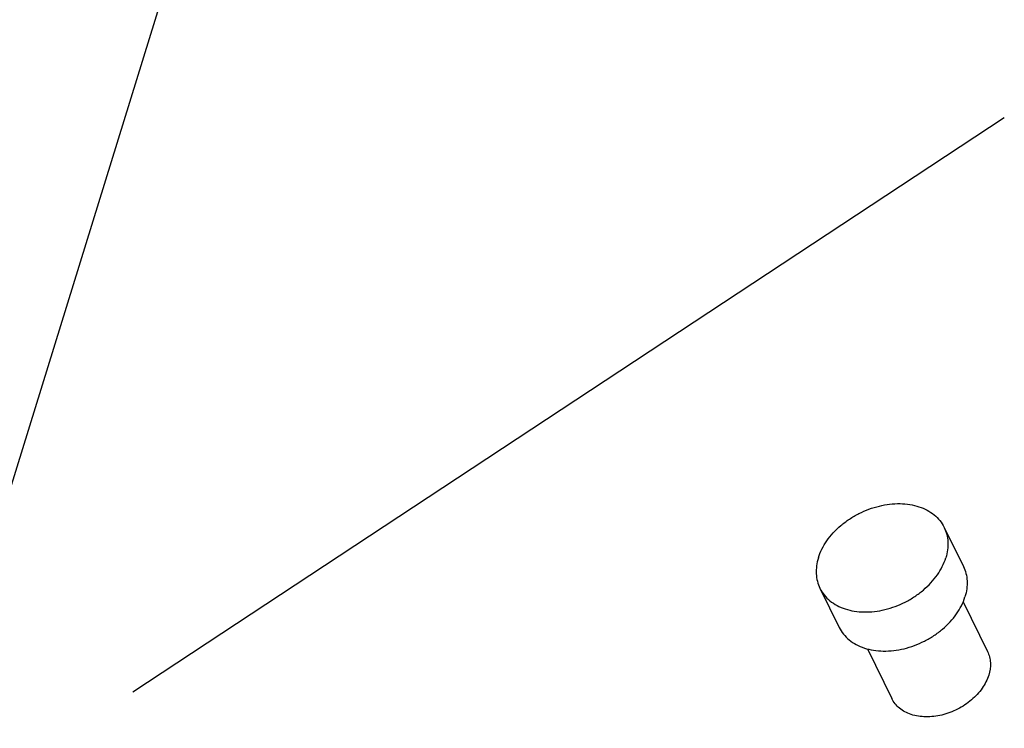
# Model space of a CAD drawing. Header units: millimetres. Extents: x 0 to 4200, y 0 to 2970.
# Tile 15 of 19: x 2786 to 3178, y 1012 to 1294. Entities that reach past the tile are written whole.
import ezdxf

# ---------------------------------------------------------------- set-up
doc = ezdxf.new("R2010")
doc.units = ezdxf.units.MM
doc.header["$LTSCALE"] = 231
doc.layers.get('0').update_dxf_attribs({"linetype": 'CONTINUOUS'})
doc.layers.add('005_AXIS', color=7, linetype='CONTINUOUS')
doc.layers.add('007_CURVES', color=7, linetype='CONTINUOUS')

msp = doc.modelspace()

# ---------------------------------------------------------------- linework, layer by layer
at = {"color": 7, "linetype": 'Continuous'}
msp.add_line((2738.082, 963.61), (2944.322, 1631.004), dxfattribs=at)
at = {"layer": '005_AXIS', "color": 7, "linetype": 'Continuous'}
for p, q in [((3153.698, 1091.709), (3161.324, 1076.169)), ((3104.323, 1067.479), (3111.949, 1051.939)), ((3161.231, 1062.058), (3170.921, 1042.313)), ((3123.167, 1043.379), (3132.857, 1023.634))]:
    msp.add_line(p, q, dxfattribs=at)
for points, knots in [([(3103.681, 1079.594), (3104.422, 1081.99), (3106.875, 1086.741), (3111.486, 1091.673), (3115.997, 1095.054), (3120.998, 1097.965), (3127.715, 1100.477), (3134.701, 1101.34), (3140.009, 1100.898), (3143.648, 1100.037), (3146.927, 1098.657), (3149.764, 1096.786), (3152.078, 1094.469), (3153.234, 1092.655), (3153.698, 1091.709)], [0, 0, 0, 0, 0.1207864, 0.2527778, 0.321804, 0.3917686, 0.5309321, 0.664042, 0.7268775, 0.7866686, 0.8433971, 0.8973742, 0.9492559, 1, 1, 1, 1]), ([(3153.698, 1091.709), (3154.134, 1090.821), (3154.828, 1088.93), (3155.278, 1085.9), (3155.136, 1082.738), (3154.663, 1080.64), (3154.34, 1079.594)], [0, 0, 0, 0, 0.2390843, 0.4829163, 0.735575, 1, 1, 1, 1]), ([(3103.681, 1079.594), (3103.358, 1078.549), (3102.885, 1076.451), (3102.743, 1073.288), (3103.193, 1070.259), (3103.887, 1068.367), (3104.323, 1067.479)], [0, 0, 0, 0, 0.264425, 0.5170837, 0.7609157, 1, 1, 1, 1]), ([(3104.323, 1067.479), (3104.787, 1066.533), (3105.943, 1064.719), (3108.257, 1062.402), (3111.094, 1060.532), (3114.373, 1059.152), (3118.012, 1058.29), (3123.32, 1057.849), (3130.307, 1058.712), (3137.023, 1061.223), (3142.024, 1064.134), (3146.535, 1067.516), (3151.146, 1072.447), (3153.599, 1077.198), (3154.34, 1079.594)], [0, 0, 0, 0, 0.0507441, 0.1026258, 0.1566029, 0.2133314, 0.2731225, 0.335958, 0.4690679, 0.6082314, 0.678196, 0.7472222, 0.8792136, 1, 1, 1, 1]), ([(3161.324, 1076.169), (3161.76, 1075.281), (3162.455, 1073.39), (3162.904, 1070.36), (3162.762, 1067.198), (3162.289, 1065.099), (3161.966, 1064.054)], [0, 0, 0, 0, 0.2390843, 0.4829163, 0.735575, 1, 1, 1, 1]), ([(3111.949, 1051.939), (3112.413, 1050.993), (3113.569, 1049.179), (3115.883, 1046.862), (3118.72, 1044.992), (3121.999, 1043.612), (3125.638, 1042.75), (3130.947, 1042.309), (3137.933, 1043.172), (3144.649, 1045.683), (3149.65, 1048.594), (3154.161, 1051.976), (3158.772, 1056.907), (3161.225, 1061.658), (3161.966, 1064.054)], [0, 0, 0, 0, 0.0507441, 0.1026258, 0.1566029, 0.2133314, 0.2731225, 0.335958, 0.4690679, 0.6082314, 0.678196, 0.7472222, 0.8792136, 1, 1, 1, 1]), ([(3170.921, 1042.313), (3171.257, 1041.628), (3171.792, 1040.17), (3172.264, 1037.005), (3171.9, 1034.543), (3171.415, 1032.974)], [0, 0, 0, 0, 0.2395658, 0.4838887, 1, 1, 1, 1]), ([(3171.415, 1032.974), (3170.844, 1031.126), (3168.953, 1027.464), (3165.398, 1023.662), (3161.921, 1021.055), (3158.066, 1018.811), (3152.885, 1016.876), (3146.558, 1016.09), (3141.53, 1016.825), (3138.077, 1018.278), (3135.89, 1019.72), (3134.106, 1021.506), (3133.215, 1022.905), (3132.857, 1023.634)], [0, 0, 0, 0, 0.1208281, 0.252865, 0.3219151, 0.3919038, 0.5311154, 0.6642713, 0.786595, 0.8433431, 0.8973388, 0.9492384, 1, 1, 1, 1])]:
    msp.add_open_spline(points, degree=3, knots=knots, dxfattribs=at)
at = {"layer": '007_CURVES', "color": 4, "linetype": 'Continuous'}
msp.add_line((2831.132, 1026.276), (3177.606, 1254.64), dxfattribs=at)

doc.saveas('drawing.dxf')
